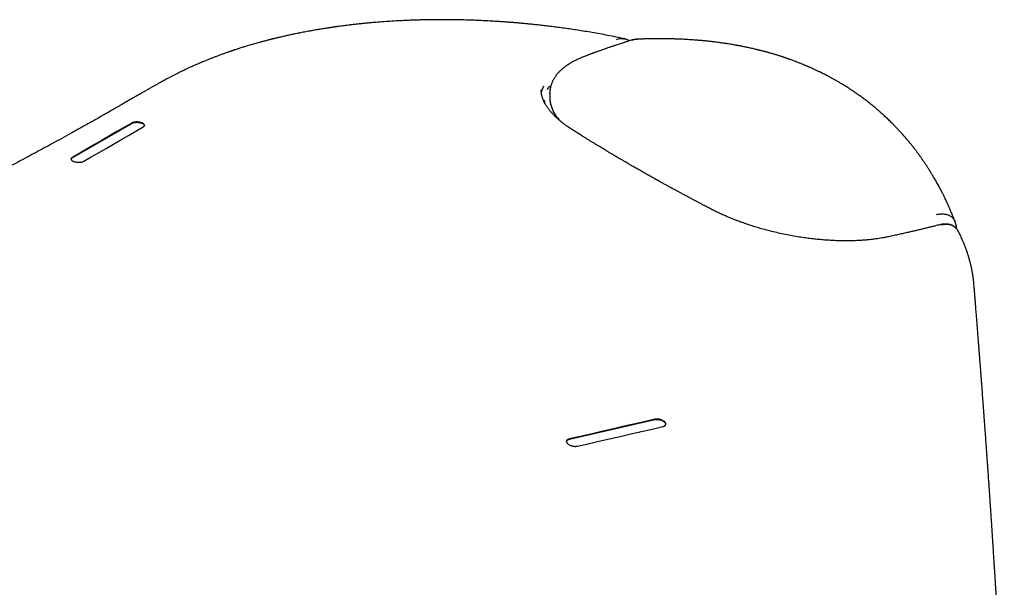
# Model space of a CAD drawing. Header units: millimetres. Extents: x 8 to 815, y 12 to 600.
# Tile 13 of 22: x 758 to 807, y 286 to 315. Entities that reach past the tile are written whole.
import ezdxf

# ---------------------------------------------------------------- set-up
doc = ezdxf.new("R2010")
doc.units = ezdxf.units.MM

msp = doc.modelspace()

# ---------------------------------------------------------------- linework, layer by layer
at = {"color": 7, "linetype": 'Continuous', "lineweight": 30}
for p, q in [((765.845, 312.056), (765.852, 312.059)), ((784.604, 311.356), (784.598, 311.36)), ((784.135, 311.208), (784.135, 311.206)), ((784.563, 311.033), (784.561, 310.897)), ((784.563, 310.893), (784.564, 310.876)), ((784.565, 311.033), (784.565, 311.038)), ((784.3, 310.664), (784.303, 310.663)), ((760.493, 307.787), (763.491, 309.52)), ((785.556, 293.596), (789.861, 294.584))]:
    msp.add_line(p, q, dxfattribs=at)
at = {"color": 7, "linetype": 'Continuous', "lineweight": 30, "flags": 128}
for points in [[(763.491, 309.536), (763.117, 309.32), (762.742, 309.104), (762.367, 308.887), (761.993, 308.671), (761.618, 308.454), (761.243, 308.237), (760.869, 308.021), (760.494, 307.804)], [(761.07, 307.608), (761.445, 307.825), (761.82, 308.042), (762.195, 308.259), (762.569, 308.476), (762.944, 308.693), (763.319, 308.91), (763.693, 309.127), (764.068, 309.343)], [(789.861, 294.6), (789.323, 294.477), (788.785, 294.354), (788.247, 294.231), (787.709, 294.107), (787.171, 293.984), (786.632, 293.86), (786.094, 293.737), (785.556, 293.613)], [(785.959, 293.249), (786.498, 293.372), (787.036, 293.495), (787.574, 293.619), (788.112, 293.742), (788.65, 293.865), (789.188, 293.988), (789.727, 294.111), (790.265, 294.234)]]:
    msp.add_lwpolyline(points, dxfattribs=at)
at = {"color": 7, "linetype": 'Continuous', "lineweight": 30}
msp.add_ellipse((790.112, 309.788), major_axis=(5.787, -1.08), ratio=0.478355, start_param=3.21482, end_param=3.250923, dxfattribs=at)
for points, knots in [([(788.335, 313.785), (788.227, 313.808), (787.981, 313.859), (787.599, 313.934), (787.194, 314.01), (786.804, 314.079), (786.43, 314.143), (786.071, 314.201), (785.725, 314.253), (785.39, 314.302), (785.066, 314.347), (784.753, 314.387), (784.455, 314.424), (784.17, 314.458), (783.899, 314.488), (783.641, 314.515), (783.398, 314.539), (783.168, 314.56), (782.952, 314.58), (782.75, 314.597), (782.558, 314.612), (782.372, 314.626), (782.185, 314.639), (781.942, 314.656), (781.642, 314.674), (781.283, 314.693), (780.986, 314.706), (780.751, 314.716), (780.582, 314.722), (780.412, 314.727), (780.24, 314.732), (780.068, 314.736), (779.907, 314.739), (779.761, 314.741), (779.637, 314.743), (779.531, 314.744), (779.443, 314.745), (779.379, 314.745), (779.335, 314.745), (779.306, 314.746), (779.277, 314.746), (779.243, 314.746), (779.199, 314.746), (779.145, 314.746), (779.084, 314.746), (779.003, 314.746), (778.902, 314.745), (778.779, 314.745), (778.645, 314.743), (778.485, 314.741), (778.299, 314.738), (778.085, 314.733), (777.863, 314.727), (777.594, 314.718), (777.284, 314.706), (776.91, 314.687), (776.517, 314.664), (776.104, 314.635), (775.754, 314.607), (775.467, 314.581), (775.242, 314.559), (775.02, 314.537), (774.808, 314.514), (774.609, 314.491), (774.428, 314.47), (774.269, 314.45), (774.13, 314.432), (774.012, 314.417), (773.906, 314.402), (773.815, 314.39), (773.739, 314.379), (773.676, 314.37), (773.624, 314.363), (773.587, 314.357), (773.557, 314.353), (773.527, 314.348), (773.485, 314.342), (773.433, 314.334), (773.369, 314.325), (773.295, 314.313), (773.209, 314.3), (773.112, 314.285), (773.005, 314.267), (772.857, 314.243), (772.674, 314.211), (772.441, 314.17), (772.196, 314.124), (771.945, 314.075), (771.71, 314.028), (771.489, 313.981), (771.277, 313.934), (771.113, 313.897), (770.995, 313.87), (770.922, 313.853), (770.85, 313.836), (770.784, 313.82), (770.727, 313.806), (770.684, 313.796), (770.653, 313.788), (770.63, 313.783), (770.606, 313.777), (770.575, 313.769), (770.535, 313.759), (770.487, 313.747), (770.43, 313.732), (770.365, 313.716), (770.296, 313.698), (770.226, 313.679), (770.157, 313.661), (770.063, 313.636), (769.944, 313.604), (769.808, 313.566), (769.683, 313.531), (769.565, 313.496), (769.442, 313.461), (769.314, 313.422), (769.195, 313.386), (769.088, 313.353), (768.994, 313.323), (768.904, 313.294), (768.822, 313.268), (768.752, 313.245), (768.7, 313.228), (768.662, 313.215), (768.635, 313.206), (768.609, 313.197), (768.579, 313.188), (768.542, 313.175), (768.496, 313.159), (768.44, 313.14), (768.376, 313.118), (768.312, 313.096), (768.215, 313.062), (768.085, 313.015), (767.925, 312.957), (767.792, 312.907), (767.689, 312.867), (767.614, 312.839), (767.541, 312.81), (767.47, 312.782), (767.399, 312.754), (767.325, 312.724), (767.244, 312.691), (767.156, 312.655), (767.06, 312.615), (766.955, 312.571), (766.883, 312.54), (766.846, 312.524)], [0, 0, 0, 0, 0.013929, 0.031912, 0.049271, 0.066014, 0.081864, 0.097132, 0.111821, 0.125937, 0.139752, 0.152976, 0.165611, 0.177658, 0.189121, 0.199999, 0.210293, 0.220005, 0.229134, 0.237683, 0.245661, 0.253487, 0.26141, 0.269427, 0.284373, 0.299636, 0.315215, 0.322383, 0.329616, 0.336912, 0.344272, 0.351694, 0.358974, 0.365091, 0.370436, 0.375008, 0.378807, 0.381833, 0.383333, 0.384531, 0.385572, 0.387022, 0.388937, 0.391315, 0.394002, 0.396876, 0.401771, 0.40713, 0.412951, 0.419234, 0.427898, 0.437306, 0.447218, 0.457136, 0.472705, 0.488249, 0.50677, 0.525327, 0.543917, 0.554218, 0.564528, 0.574845, 0.58478, 0.593975, 0.602429, 0.610142, 0.61628, 0.62185, 0.62685, 0.63128, 0.6347, 0.63768, 0.640186, 0.642053, 0.643012, 0.644431, 0.646388, 0.648882, 0.651913, 0.655482, 0.659589, 0.664233, 0.669414, 0.674981, 0.685661, 0.695921, 0.709129, 0.721566, 0.733231, 0.744163, 0.754838, 0.765401, 0.769151, 0.772886, 0.776608, 0.780172, 0.783132, 0.785457, 0.786837, 0.787837, 0.788992, 0.790602, 0.792668, 0.795188, 0.798163, 0.801593, 0.805331, 0.809003, 0.812588, 0.816088, 0.823998, 0.831431, 0.837776, 0.843982, 0.850566, 0.857544, 0.864916, 0.869958, 0.875169, 0.880396, 0.88498, 0.888845, 0.891992, 0.893796, 0.895234, 0.896521, 0.898181, 0.900238, 0.902692, 0.906089, 0.909719, 0.913402, 0.917137, 0.926241, 0.935641, 0.944926, 0.94942, 0.953814, 0.958109, 0.962305, 0.966408, 0.970855, 0.975603, 0.98089, 0.986717, 0.993087, 1, 1, 1, 1]), ([(787.936, 313.755), (788.047, 313.783), (788.193, 313.819), (788.304, 313.776), (788.331, 313.766)], [0, 0, 0, 0, 0.764437, 1, 1, 1, 1]), ([(788.575, 313.681), (788.57, 313.684), (788.553, 313.695), (788.523, 313.712), (788.476, 313.735), (788.418, 313.758), (788.375, 313.77), (788.351, 313.776)], [0, 0, 0, 0, 0.076054, 0.258251, 0.472234, 0.719554, 1, 1, 1, 1]), ([(788.998, 313.761), (788.987, 313.76), (788.96, 313.76), (788.915, 313.757), (788.861, 313.751), (788.795, 313.741), (788.722, 313.725), (788.67, 313.71), (788.643, 313.702)], [0, 0, 0, 0, 0.0957112, 0.2219857, 0.3785577, 0.5649866, 0.780665, 1, 1, 1, 1]), ([(788.977, 313.756), (788.944, 313.755), (788.858, 313.753), (788.763, 313.725), (788.705, 313.708)], [0, 0, 0, 0, 0.390183, 1, 1, 1, 1]), ([(799.003, 311.675), (798.992, 311.682), (798.957, 311.702), (798.902, 311.733), (798.842, 311.766), (798.794, 311.793), (798.744, 311.82), (798.686, 311.852), (798.608, 311.893), (798.517, 311.941), (798.412, 311.995), (798.299, 312.052), (798.178, 312.112), (798.049, 312.173), (797.938, 312.225), (797.85, 312.266), (797.79, 312.293), (797.736, 312.317), (797.69, 312.338), (797.651, 312.355), (797.619, 312.369), (797.595, 312.379), (797.573, 312.389), (797.546, 312.4), (797.511, 312.416), (797.466, 312.435), (797.412, 312.457), (797.351, 312.482), (797.287, 312.509), (797.223, 312.535), (797.136, 312.569), (797.031, 312.61), (796.908, 312.657), (796.79, 312.701), (796.695, 312.735), (796.621, 312.761), (796.567, 312.78), (796.514, 312.799), (796.465, 312.815), (796.424, 312.829), (796.39, 312.841), (796.357, 312.852), (796.319, 312.864), (796.27, 312.881), (796.212, 312.9), (796.148, 312.92), (796.084, 312.94), (796.024, 312.959), (795.959, 312.979), (795.889, 313), (795.81, 313.024), (795.726, 313.048), (795.646, 313.071), (795.571, 313.092), (795.503, 313.111), (795.432, 313.13), (795.363, 313.148), (795.295, 313.166), (795.235, 313.182), (795.184, 313.195), (795.148, 313.204), (795.119, 313.211), (795.09, 313.218), (795.051, 313.228), (794.987, 313.243), (794.902, 313.263), (794.803, 313.286), (794.709, 313.308), (794.61, 313.329), (794.508, 313.351), (794.404, 313.373), (794.312, 313.392), (794.231, 313.407), (794.165, 313.42), (794.11, 313.43), (794.063, 313.439), (794.013, 313.449), (793.954, 313.459), (793.88, 313.472), (793.789, 313.488), (793.682, 313.506), (793.549, 313.527), (793.391, 313.552), (793.207, 313.578), (793.012, 313.605), (792.846, 313.625), (792.712, 313.641), (792.614, 313.652), (792.517, 313.662), (792.426, 313.672), (792.351, 313.679), (792.292, 313.685), (792.247, 313.689), (792.212, 313.692), (792.184, 313.694), (792.158, 313.697), (792.127, 313.699), (792.085, 313.703), (792.034, 313.707), (791.975, 313.712), (791.849, 313.722), (791.658, 313.735), (791.399, 313.751), (791.196, 313.76), (791.05, 313.766), (790.966, 313.769), (790.887, 313.772), (790.817, 313.774), (790.761, 313.776), (790.717, 313.777), (790.678, 313.778), (790.634, 313.779), (790.581, 313.78), (790.517, 313.781), (790.409, 313.783), (790.263, 313.784), (790.105, 313.785), (789.974, 313.785), (789.872, 313.784), (789.781, 313.783), (789.713, 313.782), (789.661, 313.781), (789.618, 313.781), (789.569, 313.78), (789.511, 313.779), (789.446, 313.777), (789.375, 313.775), (789.304, 313.774), (789.236, 313.771), (789.167, 313.769), (789.09, 313.767), (789.026, 313.764), (788.986, 313.763), (788.977, 313.762)], [0, 0, 0, 0, 0.003872, 0.012411, 0.019512, 0.025177, 0.029416, 0.037069, 0.045511, 0.056591, 0.06872, 0.081671, 0.095427, 0.109988, 0.125354, 0.132811, 0.139629, 0.145594, 0.150708, 0.15497, 0.158559, 0.161191, 0.163125, 0.165927, 0.169861, 0.174926, 0.180739, 0.187557, 0.194779, 0.201776, 0.208548, 0.222853, 0.236038, 0.248292, 0.260639, 0.266321, 0.272054, 0.277828, 0.283054, 0.287379, 0.290803, 0.293772, 0.297665, 0.302841, 0.309139, 0.316106, 0.322737, 0.328997, 0.334885, 0.34302, 0.350734, 0.359338, 0.36893, 0.375465, 0.38239, 0.389705, 0.397114, 0.403652, 0.410188, 0.415389, 0.419256, 0.421168, 0.424028, 0.427975, 0.433009, 0.443457, 0.453407, 0.462765, 0.471531, 0.483027, 0.493316, 0.502406, 0.510311, 0.517032, 0.522105, 0.526301, 0.531059, 0.536855, 0.543433, 0.552897, 0.563326, 0.574718, 0.591422, 0.609207, 0.627929, 0.647588, 0.656699, 0.665997, 0.675481, 0.684343, 0.691873, 0.696856, 0.701018, 0.704359, 0.706878, 0.708905, 0.711782, 0.715654, 0.72052, 0.726308, 0.732283, 0.755702, 0.779799, 0.804331, 0.812157, 0.820037, 0.827551, 0.833984, 0.839325, 0.842943, 0.846107, 0.850071, 0.854968, 0.8608, 0.867564, 0.88444, 0.900634, 0.910584, 0.920118, 0.928354, 0.935136, 0.938656, 0.942306, 0.946753, 0.951994, 0.95796, 0.964588, 0.970951, 0.977051, 0.982896, 0.989471, 0.997494, 1, 1, 1, 1]), ([(788.643, 313.702), (788.619, 313.695), (788.57, 313.679), (788.498, 313.657), (788.43, 313.635), (788.364, 313.614), (788.298, 313.592), (788.217, 313.566), (788.119, 313.534), (788.011, 313.499), (787.917, 313.467), (787.84, 313.441), (787.776, 313.42), (787.714, 313.399), (787.648, 313.376), (787.575, 313.351), (787.496, 313.324), (787.411, 313.294), (787.32, 313.262), (787.228, 313.23), (787.139, 313.198), (787.056, 313.168), (786.979, 313.141), (786.909, 313.115), (786.852, 313.094), (786.804, 313.077), (786.762, 313.061), (786.713, 313.043), (786.656, 313.022), (786.592, 312.998), (786.522, 312.971), (786.444, 312.942), (786.359, 312.909), (786.301, 312.886), (786.27, 312.875)], [0, 0, 0, 0, 0.028747, 0.059869, 0.087356, 0.11345, 0.140477, 0.168436, 0.214254, 0.260425, 0.302096, 0.330793, 0.356719, 0.381529, 0.409032, 0.439379, 0.472571, 0.508607, 0.547487, 0.587678, 0.625492, 0.660768, 0.693505, 0.723706, 0.751369, 0.767226, 0.785016, 0.806143, 0.830608, 0.858411, 0.888969, 0.922751, 0.95976, 1, 1, 1, 1]), ([(786.27, 312.875), (786.229, 312.859), (786.15, 312.827), (786.041, 312.78), (785.944, 312.736), (785.857, 312.693), (785.781, 312.654), (785.714, 312.619), (785.658, 312.587), (785.611, 312.559), (785.572, 312.536), (785.538, 312.515), (785.506, 312.495), (785.477, 312.476), (785.449, 312.457), (785.42, 312.437), (785.387, 312.414), (785.348, 312.386), (785.306, 312.354), (785.258, 312.317), (785.206, 312.274), (785.151, 312.226), (785.098, 312.177), (785.048, 312.127), (785.001, 312.077), (784.961, 312.032), (784.926, 311.991), (784.895, 311.951), (784.863, 311.908), (784.83, 311.862), (784.799, 311.814), (784.771, 311.768), (784.746, 311.723), (784.721, 311.676), (784.697, 311.625), (784.674, 311.572), (784.655, 311.525), (784.641, 311.484), (784.63, 311.451), (784.621, 311.42), (784.613, 311.391), (784.606, 311.363), (784.598, 311.332), (784.591, 311.296), (784.584, 311.257), (784.577, 311.216), (784.572, 311.172), (784.568, 311.127), (784.565, 311.081), (784.564, 311.049), (784.563, 311.033)], [0, 0, 0, 0, 0.039801, 0.076673, 0.11062, 0.141642, 0.169741, 0.194917, 0.217172, 0.235442, 0.251127, 0.264737, 0.277705, 0.290118, 0.301975, 0.313278, 0.328483, 0.345527, 0.364656, 0.385874, 0.412679, 0.439897, 0.467529, 0.495576, 0.522701, 0.547126, 0.567823, 0.587043, 0.608293, 0.631882, 0.655704, 0.67811, 0.69827, 0.719899, 0.743477, 0.768394, 0.79174, 0.807225, 0.821715, 0.835223, 0.847752, 0.859719, 0.873785, 0.890431, 0.907962, 0.927568, 0.947079, 0.965642, 0.983277, 1, 1, 1, 1]), ([(766.846, 312.524), (766.789, 312.5), (766.679, 312.451), (766.52, 312.38), (766.373, 312.313), (766.239, 312.251), (766.11, 312.19), (765.981, 312.128), (765.894, 312.085), (765.85, 312.063)], [0, 0, 0, 0, 0.1648472, 0.3234618, 0.4698327, 0.6039621, 0.7300571, 0.8617186, 1, 1, 1, 1]), ([(765.844, 312.058), (765.834, 312.053), (765.772, 312.022), (765.664, 311.967), (765.523, 311.894), (765.391, 311.825), (765.271, 311.762), (765.162, 311.704), (765.065, 311.652), (764.976, 311.604), (764.895, 311.56), (764.823, 311.52), (764.759, 311.485), (764.703, 311.453), (764.654, 311.426), (764.611, 311.402), (764.561, 311.374), (764.506, 311.343), (764.443, 311.307), (764.38, 311.271), (764.311, 311.232), (764.234, 311.188), (764.151, 311.141), (764.063, 311.09), (763.97, 311.037), (763.848, 310.967), (763.695, 310.878), (763.509, 310.77), (763.313, 310.657), (763.122, 310.546), (762.938, 310.44), (762.761, 310.338), (762.579, 310.233), (762.29, 310.067), (761.898, 309.843), (761.405, 309.564), (760.919, 309.291), (760.439, 309.024), (759.965, 308.762), (759.375, 308.439), (758.666, 308.055), (757.834, 307.609), (757.002, 307.169), (756.169, 306.733), (755.334, 306.3), (754.238, 305.737), (752.879, 305.046), (751.249, 304.229), (749.606, 303.415), (748.395, 302.823), (747.623, 302.447), (747.292, 302.287), (746.956, 302.124), (746.613, 301.958), (746.225, 301.771), (745.792, 301.562), (745.31, 301.331), (744.9, 301.135), (744.566, 300.976), (744.311, 300.854), (744.056, 300.732), (743.804, 300.612), (743.561, 300.497), (743.333, 300.389), (743.119, 300.287), (742.92, 300.193), (742.73, 300.103), (742.551, 300.018), (742.385, 299.94), (742.232, 299.868), (742.091, 299.801), (741.957, 299.738), (741.827, 299.677), (741.7, 299.616), (741.574, 299.558), (741.455, 299.501), (741.338, 299.446), (741.219, 299.39), (741.093, 299.331), (740.958, 299.268), (740.815, 299.2), (740.663, 299.129), (740.502, 299.054), (740.332, 298.974), (740.154, 298.891), (739.967, 298.803), (739.772, 298.712), (739.482, 298.577), (739.103, 298.4), (738.615, 298.172), (738.109, 297.937), (737.588, 297.695), (737.075, 297.458), (736.57, 297.225), (736.071, 296.995), (735.576, 296.767), (735.017, 296.51), (734.396, 296.225), (733.711, 295.913), (733.028, 295.601), (732.339, 295.288), (731.693, 294.995), (731.088, 294.722), (730.526, 294.468), (729.959, 294.213), (729.391, 293.957), (728.79, 293.688), (728.161, 293.407), (727.505, 293.114), (726.946, 292.865), (726.483, 292.659), (726.117, 292.497), (725.76, 292.339), (725.411, 292.185), (725.072, 292.035), (724.741, 291.888), (724.413, 291.744), (724.078, 291.596), (723.73, 291.444), (723.368, 291.285), (722.988, 291.118), (722.591, 290.944), (722.261, 290.8), (722.011, 290.691), (721.841, 290.617), (721.665, 290.54), (721.479, 290.459), (721.282, 290.373), (721.074, 290.283), (720.856, 290.188), (720.629, 290.089), (720.392, 289.986), (720.145, 289.879), (719.888, 289.768), (719.621, 289.653), (719.345, 289.533), (719.059, 289.409), (718.763, 289.282), (718.457, 289.15), (718.141, 289.014), (717.804, 288.869), (717.445, 288.715), (717.063, 288.551), (716.669, 288.382), (716.369, 288.254), (716.2, 288.182), (716.167, 288.168)], [0, 0, 0, 0, 0.000638, 0.00371, 0.006605, 0.009318, 0.011846, 0.014059, 0.016105, 0.017982, 0.019692, 0.021233, 0.022606, 0.023813, 0.024852, 0.025762, 0.02661, 0.028108, 0.029383, 0.030754, 0.032284, 0.033975, 0.035827, 0.037823, 0.039902, 0.042057, 0.046015, 0.05021, 0.054641, 0.05931, 0.063146, 0.06713, 0.071261, 0.075454, 0.086656, 0.09765, 0.108442, 0.119035, 0.129432, 0.13964, 0.157692, 0.17559, 0.193334, 0.210954, 0.228564, 0.246175, 0.279792, 0.313405, 0.347018, 0.380634, 0.38726, 0.393916, 0.4007, 0.40762, 0.414677, 0.424124, 0.433805, 0.44372, 0.448765, 0.453868, 0.45903, 0.464108, 0.468965, 0.473602, 0.477771, 0.481744, 0.485521, 0.489102, 0.492487, 0.495439, 0.498223, 0.500863, 0.503447, 0.505983, 0.50847, 0.51091, 0.513116, 0.515447, 0.517951, 0.520626, 0.523473, 0.526491, 0.529681, 0.533043, 0.536577, 0.540282, 0.544159, 0.548146, 0.557456, 0.566629, 0.577093, 0.587372, 0.597465, 0.607374, 0.617138, 0.626851, 0.636519, 0.649977, 0.663346, 0.67663, 0.690011, 0.703577, 0.714366, 0.725269, 0.736287, 0.747355, 0.758304, 0.771143, 0.783801, 0.796277, 0.803493, 0.810533, 0.817399, 0.82409, 0.830607, 0.836949, 0.843149, 0.849451, 0.856212, 0.863136, 0.870223, 0.877981, 0.885925, 0.889097, 0.892304, 0.89565, 0.899173, 0.902949, 0.90691, 0.911055, 0.915383, 0.919896, 0.924592, 0.929473, 0.934537, 0.939786, 0.945218, 0.950834, 0.956635, 0.962619, 0.968787, 0.975785, 0.983005, 0.990447, 0.998112, 1, 1, 1, 1]), ([(784.151, 311.001), (784.152, 311.023), (784.159, 311.165), (784.219, 311.298), (784.27, 311.411)], [0, 0, 0, 0, 0.1511838, 1, 1, 1, 1]), ([(784.595, 311.355), (784.589, 311.361), (784.566, 311.378), (784.524, 311.362), (784.475, 311.312), (784.45, 311.244), (784.437, 311.21)], [0, 0, 0, 0, 0.1133089, 0.4005292, 0.6955291, 1, 1, 1, 1]), ([(805.009, 304.536), (805.003, 304.552), (804.99, 304.588), (804.97, 304.638), (804.953, 304.684), (804.94, 304.716), (804.932, 304.736), (804.927, 304.75), (804.922, 304.763), (804.915, 304.779), (804.908, 304.798), (804.894, 304.832), (804.874, 304.882), (804.845, 304.954), (804.811, 305.037), (804.774, 305.124), (804.731, 305.224), (804.683, 305.334), (804.63, 305.452), (804.579, 305.563), (804.531, 305.665), (804.487, 305.756), (804.448, 305.837), (804.411, 305.913), (804.372, 305.99), (804.33, 306.073), (804.283, 306.164), (804.231, 306.263), (804.175, 306.366), (804.118, 306.472), (804.058, 306.577), (803.997, 306.686), (803.932, 306.797), (803.877, 306.89), (803.832, 306.964), (803.801, 307.014), (803.775, 307.057), (803.754, 307.091), (803.737, 307.118), (803.723, 307.141), (803.707, 307.165), (803.687, 307.198), (803.661, 307.239), (803.631, 307.286), (803.577, 307.369), (803.5, 307.485), (803.399, 307.634), (803.316, 307.753), (803.252, 307.842), (803.209, 307.902), (803.165, 307.963), (803.12, 308.024), (803.075, 308.084), (803.035, 308.137), (803.001, 308.182), (802.976, 308.215), (802.958, 308.237), (802.945, 308.255), (802.929, 308.276), (802.907, 308.304), (802.879, 308.34), (802.844, 308.383), (802.805, 308.432), (802.764, 308.483), (802.704, 308.557), (802.629, 308.648), (802.539, 308.754), (802.457, 308.849), (802.383, 308.933), (802.315, 309.009), (802.25, 309.081), (802.187, 309.149), (802.127, 309.214), (802.072, 309.272), (802.022, 309.324), (801.972, 309.376), (801.917, 309.433), (801.853, 309.498), (801.78, 309.57), (801.699, 309.65), (801.614, 309.732), (801.525, 309.816), (801.434, 309.901), (801.351, 309.976), (801.28, 310.04), (801.225, 310.088), (801.177, 310.131), (801.139, 310.164), (801.111, 310.188), (801.09, 310.206), (801.067, 310.225), (801.039, 310.249), (801.005, 310.279), (800.947, 310.327), (800.87, 310.391), (800.771, 310.471), (800.671, 310.551), (800.57, 310.63), (800.472, 310.705), (800.378, 310.776), (800.288, 310.842), (800.207, 310.902), (800.134, 310.953), (800.073, 310.997), (800.022, 311.032), (799.982, 311.06), (799.954, 311.079), (799.935, 311.092), (799.921, 311.102), (799.902, 311.115), (799.874, 311.133), (799.839, 311.157), (799.794, 311.187), (799.74, 311.223), (799.676, 311.265), (799.603, 311.312), (799.52, 311.365), (799.426, 311.424), (799.323, 311.487), (799.209, 311.556), (799.101, 311.619), (799.031, 311.659), (799.003, 311.675)], [0, 0, 0, 0, 0.005162, 0.011592, 0.016574, 0.020106, 0.02207, 0.023227, 0.024665, 0.026441, 0.028555, 0.031009, 0.037408, 0.045365, 0.054878, 0.064915, 0.074668, 0.088652, 0.102001, 0.114712, 0.12666, 0.137228, 0.146336, 0.154749, 0.163565, 0.173196, 0.183931, 0.195769, 0.208439, 0.220789, 0.233528, 0.246655, 0.260171, 0.27388, 0.281101, 0.287338, 0.292592, 0.296862, 0.300148, 0.302525, 0.305368, 0.309384, 0.314574, 0.320796, 0.327162, 0.346034, 0.364807, 0.384298, 0.391929, 0.399735, 0.407716, 0.415872, 0.424086, 0.431289, 0.437222, 0.441886, 0.444409, 0.446371, 0.448999, 0.452748, 0.457618, 0.463491, 0.470417, 0.477528, 0.48441, 0.500548, 0.515264, 0.528558, 0.54043, 0.551029, 0.560792, 0.571262, 0.58061, 0.588925, 0.596614, 0.603661, 0.612008, 0.621656, 0.632604, 0.644698, 0.657816, 0.670206, 0.683387, 0.697361, 0.705863, 0.71363, 0.720447, 0.726313, 0.729399, 0.732138, 0.735104, 0.739005, 0.743843, 0.749498, 0.762744, 0.775413, 0.789745, 0.803261, 0.81596, 0.828662, 0.840428, 0.851091, 0.860411, 0.868384, 0.874694, 0.879797, 0.883693, 0.885452, 0.886941, 0.889292, 0.892716, 0.897215, 0.902809, 0.909576, 0.917522, 0.926648, 0.936952, 0.948435, 0.961096, 0.974935, 0.989951, 1, 1, 1, 1]), ([(785.72, 309.187), (785.684, 309.211), (785.615, 309.255), (785.519, 309.32), (785.434, 309.379), (785.361, 309.432), (785.3, 309.477), (785.25, 309.515), (785.211, 309.546), (785.177, 309.573), (785.15, 309.595), (785.127, 309.613), (785.109, 309.628), (785.094, 309.64), (785.08, 309.653), (785.064, 309.666), (785.044, 309.683), (785.021, 309.703), (784.995, 309.726), (784.966, 309.752), (784.93, 309.784), (784.888, 309.823), (784.842, 309.867), (784.796, 309.912), (784.754, 309.956), (784.708, 310.004), (784.661, 310.055), (784.614, 310.11), (784.572, 310.16), (784.535, 310.206), (784.501, 310.251), (784.466, 310.299), (784.43, 310.351), (784.393, 310.407), (784.361, 310.459), (784.335, 310.504), (784.315, 310.54), (784.299, 310.572), (784.285, 310.599), (784.274, 310.623), (784.265, 310.641), (784.258, 310.657), (784.251, 310.673), (784.243, 310.691), (784.233, 310.715), (784.221, 310.745), (784.208, 310.783), (784.192, 310.828), (784.178, 310.878), (784.164, 310.93), (784.154, 310.98), (784.145, 311.036), (784.138, 311.094), (784.135, 311.155), (784.135, 311.191), (784.135, 311.208)], [0, 0, 0, 0, 0.035042, 0.067055, 0.096063, 0.122082, 0.145129, 0.162071, 0.176962, 0.189805, 0.200605, 0.209362, 0.21608, 0.2221, 0.227093, 0.233599, 0.241619, 0.251149, 0.26219, 0.27474, 0.288797, 0.308605, 0.330573, 0.352301, 0.373125, 0.393048, 0.421031, 0.447025, 0.471036, 0.493064, 0.513813, 0.536056, 0.561683, 0.589325, 0.618984, 0.637408, 0.655385, 0.67115, 0.684683, 0.696191, 0.705374, 0.712231, 0.719179, 0.728438, 0.740009, 0.753894, 0.773021, 0.795305, 0.820753, 0.847557, 0.873307, 0.897992, 0.934629, 0.968633, 1, 1, 1, 1]), ([(784.564, 310.876), (784.564, 310.861), (784.564, 310.828), (784.567, 310.778), (784.571, 310.73), (784.574, 310.701), (784.576, 310.688)], [0, 0, 0, 0, 0.239501, 0.532632, 0.792152, 1, 1, 1, 1]), ([(784.572, 310.876), (784.57, 310.807), (784.566, 310.621), (784.661, 310.31), (784.804, 309.965), (784.998, 309.747), (785.087, 309.646)], [0, 0, 0, 0, 0.1724547, 0.4663975, 0.7552803, 1, 1, 1, 1]), ([(784.234, 310.714), (784.236, 310.712), (784.247, 310.7), (784.27, 310.683), (784.29, 310.671), (784.3, 310.664)], [0, 0, 0, 0, 0.10762, 0.539233, 1, 1, 1, 1]), ([(784.581, 310.651), (784.581, 310.65), (784.582, 310.639), (784.585, 310.621), (784.589, 310.597), (784.594, 310.572), (784.6, 310.54), (784.61, 310.497), (784.625, 310.436), (784.647, 310.359), (784.678, 310.269), (784.717, 310.171), (784.766, 310.063), (784.827, 309.946), (784.879, 309.856), (784.913, 309.805), (784.922, 309.792)], [0, 0, 0, 0, 0.002489, 0.0369124, 0.0640884, 0.0844495, 0.127684, 0.1775635, 0.2340817, 0.3416975, 0.4437443, 0.5440763, 0.6828249, 0.8195541, 0.9535584, 1, 1, 1, 1]), ([(764.068, 309.343), (764.073, 309.346), (764.084, 309.353), (764.098, 309.364), (764.112, 309.378), (764.122, 309.393), (764.127, 309.407), (764.129, 309.419), (764.129, 309.429), (764.128, 309.438), (764.126, 309.445), (764.121, 309.461), (764.105, 309.484), (764.074, 309.509), (764.042, 309.528), (764.012, 309.542), (763.972, 309.557), (763.919, 309.572), (763.853, 309.583), (763.785, 309.59), (763.718, 309.59), (763.653, 309.585), (763.591, 309.574), (763.544, 309.561), (763.512, 309.547), (763.498, 309.54), (763.491, 309.536)], [0, 0, 0, 0, 0.025292, 0.054556, 0.08779, 0.124995, 0.154015, 0.179766, 0.202246, 0.221456, 0.237394, 0.250061, 0.319738, 0.384589, 0.425185, 0.463646, 0.499981, 0.563077, 0.625644, 0.68774, 0.747819, 0.807847, 0.870775, 0.936641, 0.967879, 1, 1, 1, 1]), ([(763.491, 309.52), (763.498, 309.523), (763.511, 309.531), (763.544, 309.544), (763.59, 309.558), (763.653, 309.568), (763.718, 309.573), (763.785, 309.573), (763.852, 309.567), (763.918, 309.555), (763.978, 309.538), (764.029, 309.518), (764.071, 309.495), (764.104, 309.467), (764.121, 309.443), (764.126, 309.427), (764.128, 309.42), (764.128, 309.416), (764.128, 309.415)], [0, 0, 0, 0, 0.040474, 0.079859, 0.16311, 0.242878, 0.319214, 0.393886, 0.471537, 0.550249, 0.630093, 0.703499, 0.776466, 0.856402, 0.943323, 0.970241, 0.990757, 1, 1, 1, 1]), ([(789.048, 307.185), (788.985, 307.221), (788.863, 307.291), (788.687, 307.392), (788.523, 307.487), (788.37, 307.576), (788.229, 307.659), (788.099, 307.735), (787.987, 307.801), (787.893, 307.856), (787.814, 307.903), (787.742, 307.946), (787.677, 307.984), (787.618, 308.02), (787.56, 308.054), (787.493, 308.094), (787.413, 308.142), (787.317, 308.2), (787.211, 308.264), (787.095, 308.334), (786.969, 308.411), (786.833, 308.494), (786.692, 308.58), (786.545, 308.67), (786.395, 308.763), (786.237, 308.862), (786.072, 308.965), (785.898, 309.075), (785.781, 309.149), (785.72, 309.187)], [0, 0, 0, 0, 0.053829, 0.104514, 0.15205, 0.196438, 0.237673, 0.275752, 0.310674, 0.335894, 0.359163, 0.380476, 0.399835, 0.417237, 0.433449, 0.451339, 0.47693, 0.505686, 0.53761, 0.572706, 0.610979, 0.652435, 0.697079, 0.740811, 0.787235, 0.836358, 0.888187, 0.942731, 1, 1, 1, 1]), ([(760.494, 307.804), (760.489, 307.801), (760.478, 307.794), (760.464, 307.783), (760.45, 307.769), (760.44, 307.755), (760.435, 307.741), (760.433, 307.729), (760.432, 307.719), (760.434, 307.71), (760.436, 307.702), (760.441, 307.686), (760.457, 307.663), (760.487, 307.638), (760.52, 307.619), (760.55, 307.604), (760.59, 307.589), (760.642, 307.574), (760.701, 307.563), (760.754, 307.558), (760.8, 307.555), (760.851, 307.556), (760.908, 307.56), (760.968, 307.569), (761.025, 307.585), (761.055, 307.6), (761.07, 307.608)], [0, 0, 0, 0, 0.024889, 0.054017, 0.087385, 0.12499, 0.153141, 0.178369, 0.200675, 0.220058, 0.236517, 0.250052, 0.319379, 0.384111, 0.424757, 0.463372, 0.499965, 0.562524, 0.624975, 0.666615, 0.708249, 0.749894, 0.806264, 0.86672, 0.931291, 1, 1, 1, 1]), ([(760.433, 307.715), (760.433, 307.716), (760.434, 307.723), (760.44, 307.738), (760.453, 307.757), (760.472, 307.774), (760.487, 307.783), (760.493, 307.787)], [0, 0, 0, 0, 0.032368, 0.272018, 0.558506, 0.801176, 1, 1, 1, 1]), ([(792.71, 305.193), (792.64, 305.229), (792.506, 305.298), (792.311, 305.4), (792.13, 305.496), (791.961, 305.585), (791.804, 305.667), (791.661, 305.744), (791.537, 305.81), (791.433, 305.866), (791.345, 305.912), (791.266, 305.955), (791.193, 305.994), (791.127, 306.03), (791.063, 306.065), (790.99, 306.104), (790.901, 306.152), (790.796, 306.21), (790.678, 306.274), (790.55, 306.344), (790.411, 306.421), (790.26, 306.504), (790.092, 306.596), (789.908, 306.699), (789.705, 306.813), (789.489, 306.934), (789.269, 307.059), (789.12, 307.143), (789.048, 307.185)], [0, 0, 0, 0, 0.054533, 0.105838, 0.153925, 0.198804, 0.240481, 0.278966, 0.314263, 0.339764, 0.363303, 0.384882, 0.404504, 0.42217, 0.438483, 0.456383, 0.482024, 0.510864, 0.542899, 0.578127, 0.616544, 0.658146, 0.70293, 0.755863, 0.812637, 0.873248, 0.937692, 1, 1, 1, 1]), ([(801.649, 303.804), (801.594, 303.793), (801.486, 303.77), (801.325, 303.741), (801.17, 303.716), (801.022, 303.694), (800.882, 303.676), (800.753, 303.662), (800.634, 303.649), (800.525, 303.64), (800.425, 303.631), (800.332, 303.625), (800.183, 303.615), (799.969, 303.605), (799.684, 303.597), (799.391, 303.597), (799.093, 303.602), (798.795, 303.614), (798.499, 303.633), (798.203, 303.657), (797.908, 303.686), (797.611, 303.722), (797.296, 303.765), (796.963, 303.818), (796.614, 303.882), (796.267, 303.952), (795.922, 304.031), (795.582, 304.115), (795.267, 304.201), (794.977, 304.286), (794.765, 304.352), (794.608, 304.403), (794.501, 304.439), (794.385, 304.479), (794.259, 304.523), (794.121, 304.574), (793.972, 304.629), (793.813, 304.691), (793.645, 304.759), (793.47, 304.833), (793.288, 304.913), (793.1, 304.999), (792.905, 305.093), (792.776, 305.159), (792.71, 305.193)], [0, 0, 0, 0, 0.022608, 0.043926, 0.063959, 0.082716, 0.100201, 0.116419, 0.130553, 0.143567, 0.155461, 0.16624, 0.176562, 0.207844, 0.239977, 0.27297, 0.30542, 0.337376, 0.368843, 0.399832, 0.430526, 0.461279, 0.492117, 0.528135, 0.564044, 0.599882, 0.635667, 0.671365, 0.706542, 0.735617, 0.764269, 0.775411, 0.7869, 0.79963, 0.813633, 0.8292, 0.846092, 0.86431, 0.883862, 0.904752, 0.926581, 0.949722, 0.974189, 1, 1, 1, 1]), ([(804.069, 304.927), (804.134, 304.937), (804.266, 304.959), (804.45, 304.955), (804.621, 304.92), (804.773, 304.851), (804.893, 304.741), (804.968, 304.638), (804.992, 304.562), (804.997, 304.545)], [0, 0, 0, 0, 0.154603, 0.311706, 0.470151, 0.629647, 0.790647, 0.952612, 1, 1, 1, 1]), ([(804.24, 304.411), (804.201, 304.401), (804.114, 304.379), (803.974, 304.344), (803.817, 304.305), (803.646, 304.263), (803.462, 304.219), (803.265, 304.171), (803.061, 304.123), (802.85, 304.073), (802.634, 304.023), (802.405, 303.971), (802.164, 303.917), (801.911, 303.861), (801.737, 303.823), (801.649, 303.804)], [0, 0, 0, 0, 0.046729, 0.104285, 0.166663, 0.233864, 0.305888, 0.382735, 0.464407, 0.543513, 0.626677, 0.713904, 0.805196, 0.900559, 1, 1, 1, 1]), ([(805.151, 304.097), (805.148, 304.103), (805.133, 304.133), (805.099, 304.179), (805.051, 304.236), (805.002, 304.281), (804.956, 304.317), (804.915, 304.343), (804.878, 304.364), (804.847, 304.379), (804.819, 304.391), (804.792, 304.401), (804.763, 304.411), (804.728, 304.42), (804.687, 304.43), (804.638, 304.438), (804.578, 304.445), (804.508, 304.447), (804.426, 304.443), (804.336, 304.432), (804.273, 304.418), (804.241, 304.411)], [0, 0, 0, 0, 0.016907, 0.084984, 0.154985, 0.226855, 0.283609, 0.333747, 0.376967, 0.413295, 0.442752, 0.469511, 0.500755, 0.536583, 0.577152, 0.625951, 0.684179, 0.751669, 0.828208, 0.913551, 1, 1, 1, 1]), ([(805.163, 304.072), (805.161, 304.079), (805.137, 304.139), (805.063, 304.224), (804.905, 304.357), (804.655, 304.446), (804.425, 304.413), (804.31, 304.396)], [0, 0, 0, 0, 0.020709, 0.184432, 0.347557, 0.673893, 1, 1, 1, 1]), ([(805.078, 304.202), (805.077, 304.218), (805.073, 304.268), (805.06, 304.351), (805.036, 304.454), (805.011, 304.52), (804.998, 304.555)], [0, 0, 0, 0, 0.133775, 0.396672, 0.685068, 1, 1, 1, 1]), ([(805.951, 301.415), (805.949, 301.444), (805.944, 301.503), (805.936, 301.58), (805.928, 301.649), (805.919, 301.719), (805.91, 301.787), (805.9, 301.852), (805.891, 301.912), (805.881, 301.969), (805.872, 302.021), (805.863, 302.07), (805.854, 302.117), (805.846, 302.162), (805.837, 302.205), (805.827, 302.251), (805.814, 302.311), (805.798, 302.381), (805.779, 302.46), (805.758, 302.539), (805.737, 302.619), (805.714, 302.699), (805.69, 302.781), (805.664, 302.867), (805.64, 302.942), (805.621, 303), (805.606, 303.045), (805.589, 303.092), (805.569, 303.148), (805.546, 303.211), (805.521, 303.279), (805.495, 303.346), (805.47, 303.409), (805.447, 303.467), (805.425, 303.52), (805.404, 303.569), (805.372, 303.643), (805.329, 303.74), (805.287, 303.83), (805.26, 303.887), (805.246, 303.915), (805.23, 303.949), (805.21, 303.989), (805.189, 304.032), (805.174, 304.06), (805.167, 304.074)], [0, 0, 0, 0, 0.028505, 0.057099, 0.085428, 0.112381, 0.137905, 0.161887, 0.184319, 0.205503, 0.224133, 0.242426, 0.260186, 0.276599, 0.291915, 0.308795, 0.327804, 0.358704, 0.386624, 0.416067, 0.447277, 0.476259, 0.50584, 0.539292, 0.572512, 0.590277, 0.605744, 0.622842, 0.643672, 0.669061, 0.694892, 0.720377, 0.745371, 0.767406, 0.786699, 0.805428, 0.824152, 0.871041, 0.918119, 0.927293, 0.937721, 0.950735, 0.966335, 0.984526, 1, 1, 1, 1]), ([(807.483, 278.744), (807.482, 278.754), (807.479, 278.822), (807.472, 278.942), (807.464, 279.101), (807.456, 279.247), (807.448, 279.382), (807.442, 279.504), (807.436, 279.614), (807.43, 279.715), (807.425, 279.804), (807.421, 279.883), (807.417, 279.95), (807.414, 280.005), (807.412, 280.049), (807.41, 280.083), (807.408, 280.113), (807.406, 280.146), (807.404, 280.192), (807.4, 280.253), (807.396, 280.331), (807.391, 280.421), (807.385, 280.524), (807.379, 280.638), (807.372, 280.764), (807.364, 280.902), (807.352, 281.104), (807.337, 281.363), (807.32, 281.671), (807.303, 281.957), (807.288, 282.223), (807.273, 282.469), (807.259, 282.706), (807.246, 282.934), (807.233, 283.158), (807.219, 283.399), (807.203, 283.664), (807.185, 283.956), (807.167, 284.26), (807.148, 284.575), (807.132, 284.838), (807.119, 285.043), (807.111, 285.182), (807.103, 285.312), (807.096, 285.43), (807.089, 285.537), (807.083, 285.632), (807.078, 285.716), (807.074, 285.789), (807.07, 285.85), (807.067, 285.9), (807.064, 285.942), (807.062, 285.982), (807.059, 286.025), (807.056, 286.071), (807.053, 286.121), (807.049, 286.193), (807.043, 286.289), (807.035, 286.413), (807.027, 286.545), (807.018, 286.683), (807.009, 286.828), (806.999, 286.984), (806.988, 287.15), (806.977, 287.327), (806.963, 287.548), (806.946, 287.815), (806.926, 288.13), (806.904, 288.461), (806.882, 288.808), (806.858, 289.171), (806.833, 289.549), (806.812, 289.856), (806.797, 290.086), (806.787, 290.236), (806.777, 290.386), (806.767, 290.532), (806.757, 290.669), (806.749, 290.792), (806.742, 290.902), (806.735, 290.999), (806.729, 291.086), (806.724, 291.162), (806.718, 291.247), (806.711, 291.347), (806.703, 291.471), (806.693, 291.606), (806.683, 291.754), (806.671, 291.927), (806.657, 292.125), (806.642, 292.346), (806.625, 292.576), (806.609, 292.813), (806.591, 293.059), (806.573, 293.312), (806.554, 293.578), (806.534, 293.851), (806.514, 294.128), (806.495, 294.394), (806.476, 294.649), (806.458, 294.896), (806.439, 295.155), (806.419, 295.429), (806.397, 295.719), (806.376, 296.004), (806.36, 296.214), (806.35, 296.346), (806.346, 296.402), (806.342, 296.446), (806.34, 296.479), (806.338, 296.504), (806.336, 296.526), (806.334, 296.556), (806.331, 296.597), (806.327, 296.653), (806.321, 296.725), (806.314, 296.817), (806.306, 296.929), (806.296, 297.057), (806.286, 297.193), (806.275, 297.337), (806.263, 297.487), (806.25, 297.65), (806.237, 297.822), (806.223, 298.005), (806.208, 298.197), (806.192, 298.398), (806.175, 298.618), (806.156, 298.859), (806.136, 299.12), (806.114, 299.394), (806.091, 299.679), (806.068, 299.976), (806.049, 300.205), (806.037, 300.359), (806.031, 300.433), (806.026, 300.501), (806.02, 300.565), (806.016, 300.623), (806.012, 300.674), (806.009, 300.711), (806.006, 300.739), (806.004, 300.766), (806.001, 300.801), (805.998, 300.844), (805.994, 300.897), (805.988, 300.963), (805.981, 301.045), (805.973, 301.144), (805.964, 301.256), (805.957, 301.349), (805.952, 301.404), (805.951, 301.418)], [0, 0, 0, 0, 0.001421, 0.008869, 0.01581, 0.022245, 0.028073, 0.033413, 0.038266, 0.04263, 0.046572, 0.050008, 0.052939, 0.055364, 0.057282, 0.058674, 0.059873, 0.061316, 0.063009, 0.065912, 0.069342, 0.073298, 0.07778, 0.082789, 0.088323, 0.094384, 0.100971, 0.115, 0.12853, 0.14156, 0.152772, 0.163586, 0.174002, 0.184019, 0.19369, 0.203569, 0.215901, 0.228753, 0.242126, 0.256019, 0.270433, 0.276927, 0.28312, 0.288825, 0.294041, 0.298769, 0.302937, 0.306635, 0.309861, 0.312616, 0.314746, 0.316477, 0.318164, 0.320029, 0.322072, 0.324292, 0.32669, 0.331549, 0.337004, 0.343058, 0.348967, 0.355353, 0.362215, 0.369554, 0.377368, 0.385606, 0.398798, 0.412688, 0.427277, 0.442563, 0.458548, 0.475232, 0.492613, 0.499126, 0.505732, 0.512431, 0.518971, 0.525004, 0.530526, 0.535266, 0.539552, 0.543385, 0.546765, 0.549691, 0.554588, 0.560021, 0.566, 0.572525, 0.579568, 0.588948, 0.598698, 0.608818, 0.619307, 0.630165, 0.641394, 0.652671, 0.66538, 0.677605, 0.689347, 0.700606, 0.711396, 0.722108, 0.734862, 0.747754, 0.760477, 0.772648, 0.775584, 0.77804, 0.780001, 0.781467, 0.782447, 0.78333, 0.78432, 0.786413, 0.788868, 0.791684, 0.796021, 0.801006, 0.806638, 0.812918, 0.819072, 0.825742, 0.832929, 0.840601, 0.848683, 0.857171, 0.866065, 0.875365, 0.886427, 0.898014, 0.910125, 0.922761, 0.935922, 0.949608, 0.953111, 0.956463, 0.959447, 0.962063, 0.964977, 0.967237, 0.968841, 0.969833, 0.970958, 0.972483, 0.97441, 0.976738, 0.979467, 0.983271, 0.987653, 0.992613, 0.998151, 1, 1, 1, 1]), ([(790.265, 294.234), (790.284, 294.239), (790.322, 294.25), (790.359, 294.272), (790.383, 294.293), (790.398, 294.313), (790.409, 294.338), (790.414, 294.369), (790.405, 294.407), (790.388, 294.437), (790.371, 294.458), (790.36, 294.471), (790.34, 294.49), (790.307, 294.515), (790.256, 294.545), (790.211, 294.565), (790.18, 294.576), (790.165, 294.581), (790.151, 294.585), (790.136, 294.589), (790.118, 294.594), (790.096, 294.599), (790.066, 294.604), (790.028, 294.609), (789.983, 294.612), (789.936, 294.611), (789.895, 294.607), (789.872, 294.603), (789.861, 294.6)], [0, 0, 0, 0, 0.068037, 0.132316, 0.173129, 0.21229, 0.249811, 0.311768, 0.374026, 0.436644, 0.457638, 0.478681, 0.499774, 0.554968, 0.614979, 0.679831, 0.693407, 0.70718, 0.721147, 0.735311, 0.74967, 0.76996, 0.797558, 0.832461, 0.874665, 0.923588, 0.965367, 1, 1, 1, 1]), ([(789.861, 294.584), (789.869, 294.585), (789.885, 294.589), (789.913, 294.592), (789.947, 294.595), (789.982, 294.595), (790.014, 294.593), (790.042, 294.591), (790.067, 294.587), (790.088, 294.583), (790.105, 294.58), (790.14, 294.572), (790.192, 294.556), (790.249, 294.531), (790.291, 294.508), (790.321, 294.487), (790.353, 294.461), (790.383, 294.429), (790.402, 294.395), (790.41, 294.371), (790.41, 294.36), (790.41, 294.358)], [0, 0, 0, 0, 0.037259, 0.080446, 0.129561, 0.1846, 0.227231, 0.265082, 0.298154, 0.326446, 0.349957, 0.368686, 0.471282, 0.566754, 0.626506, 0.683106, 0.736566, 0.829333, 0.921515, 0.982744, 1, 1, 1, 1]), ([(785.556, 293.613), (785.547, 293.611), (785.528, 293.606), (785.495, 293.594), (785.459, 293.574), (785.428, 293.545), (785.411, 293.513), (785.407, 293.478), (785.416, 293.441), (785.437, 293.402), (785.471, 293.366), (785.514, 293.333), (785.566, 293.303), (785.627, 293.276), (785.681, 293.26), (785.72, 293.251), (785.743, 293.247), (785.768, 293.243), (785.798, 293.24), (785.834, 293.237), (785.872, 293.238), (785.906, 293.24), (785.935, 293.244), (785.952, 293.247), (785.959, 293.249)], [0, 0, 0, 0, 0.03188, 0.063087, 0.129394, 0.192687, 0.252999, 0.312029, 0.373811, 0.436196, 0.499243, 0.557534, 0.615615, 0.678916, 0.747452, 0.769547, 0.787059, 0.809861, 0.837952, 0.871329, 0.910727, 0.944596, 0.974354, 1, 1, 1, 1]), ([(785.41, 293.469), (785.41, 293.478), (785.412, 293.499), (785.428, 293.528), (785.458, 293.557), (785.494, 293.577), (785.528, 293.589), (785.546, 293.594), (785.556, 293.596)], [0, 0, 0, 0, 0.154838, 0.355409, 0.566521, 0.788285, 0.892973, 1, 1, 1, 1])]:
    msp.add_open_spline(points, degree=3, knots=knots, dxfattribs=at)

doc.saveas('drawing.dxf')
